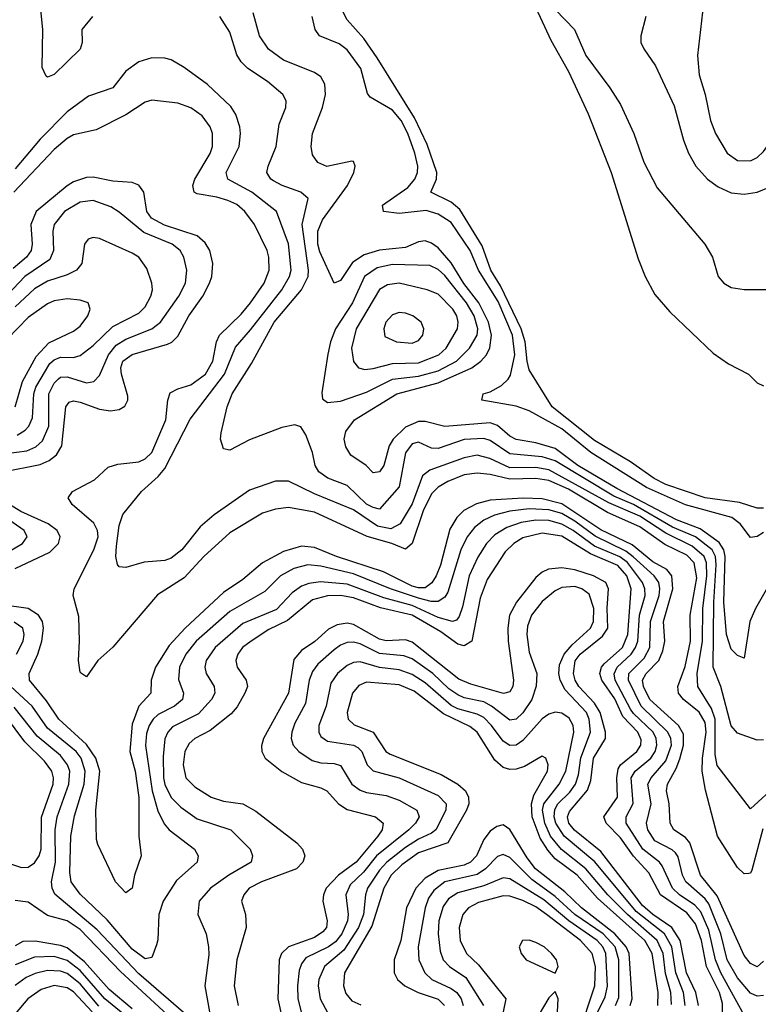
# Model space of a CAD drawing. Header units: inches. Extents: x 501365 to 657855, y 482276 to 547543.
# Tile 137 of 256: x 550204 to 552474, y 513273 to 516300. Entities that reach past the tile are written whole.
import ezdxf

# ---------------------------------------------------------------- set-up
doc = ezdxf.new("R2010")
doc.units = ezdxf.units.IN
doc.header["$MEASUREMENT"] = 0
doc.layers.add('A5551', color=7, linetype='Continuous')

msp = doc.modelspace()

# ---------------------------------------------------------------- linework, layer by layer
at = {"layer": 'A5551', "color": 5}
for points, elevation in [([(552490, 514798.5), (552470, 514798.4), (552415.9, 514815.9), (552310, 514830.5), (552190, 514871.5), (552154, 514890), (552080.6, 514940.6), (551970, 515006.5), (551840.1, 515110), (551770, 515223.5), (551763, 515250), (551757.2, 515310), (551744.8, 515350), (551681.6, 515481.6), (551651.6, 515530), (551624.8, 515604.8), (551556.5, 515716.5), (551530, 515738.6), (551467, 515770), (551484.9, 515810), (551486.2, 515830), (551456, 515916), (551417.8, 515997.8), (551302.3, 516182.3), (551262.1, 516242.1), (551210, 516298.9), (551179.8, 516359.8)], 1760), ([(550427.8, 516310), (550394.9, 516270), (550396.5, 516230), (550390, 516209.7), (550310, 516131.1), (550290, 516123.5), (550286.1, 516126.1), (550272.9, 516152.9), (550275.1, 516270), (550269.3, 516330)], 1840), ([(551790, 516336.3), (551836.7, 516236.7), (551890, 516140.9), (551950.9, 516010), (552021.8, 515830), (552104.9, 515564.9), (552126, 515510), (552155.4, 515455.4), (552201.8, 515401.8), (552334.7, 515274.7), (552382.4, 515242.4), (552444, 515210), (552470, 515184), (552490, 515174)], 1760), ([(551850.4, 516330), (551908.5, 516270), (551943.4, 516190), (552017.8, 516090), (552050, 516038.8), (552091, 515950), (552122.2, 515862.2), (552163.4, 515783.4), (552309.1, 515610), (552332.7, 515570), (552350.7, 515510), (552367.7, 515490), (552390, 515477.1), (552430, 515470.4), (552529.7, 515470.3)], 1780), ([(552128.4, 516310), (552113.1, 516250), (552112.5, 516230), (552121.5, 516210), (552158.1, 516158.1), (552214.8, 516034.8), (552243.4, 515930), (552259, 515890), (552281.7, 515850), (552317.9, 515810), (552350, 515786.3), (552390, 515767.7), (552430, 515764), (552470, 515770.1), (552510, 515785.6), (552546.9, 515813.1), (552739.2, 516060.8), (552840.2, 516179.8), (552941.8, 516290), (552968.2, 516330)], 1820), ([(552304.9, 516350), (552287.1, 516190), (552291.5, 516130), (552310.2, 516070.2), (552326.6, 515990), (552342, 515950), (552377.7, 515890), (552410, 515866.7), (552450, 515866.2), (552470, 515876.5), (552490, 515894.9), (552663.9, 516136.1), (552744.4, 516230), (552794.6, 516310)], 1840), ([(552490, 514086), (552470, 514085.8), (552410, 514106.8), (552390, 514129.7), (552359, 514250), (552335.2, 514310), (552337.1, 514510), (552344.6, 514624.6), (552341.7, 514650), (552331.5, 514670), (552280.5, 514710), (552210, 514740.3), (552090, 514810.1), (552030, 514834.9), (551850, 514943.9), (551810, 514956.2), (551710, 514965), (551650, 515006.3), (551630, 515013), (551570, 515009.2), (551490, 514982.1), (551470, 514982.9), (551430, 515001.6), (551410, 514996.6), (551390, 514968.6), (551370, 514864.2), (551310, 514795.8), (551290, 514800.1), (551270, 514811.1), (551210, 514868), (551150.8, 514890.8), (551123.7, 514910), (551112.2, 514930), (551103.9, 514970), (551083.9, 515023.9), (551068.1, 515048.1), (551050, 515054.2), (551010, 515046.6), (550910, 515008), (550850, 514976.8), (550830, 514981.3), (550821.6, 515010), (550823.4, 515030), (550842.1, 515110), (550857.6, 515150), (550916.8, 515243.2), (550986.4, 515370), (551070.3, 515469.7), (551090.2, 515510), (551091.8, 515530), (551072.3, 515670), (551090.4, 515750), (551067.7, 515770), (551010.3, 515790.3), (550984.6, 515804.6), (550976.2, 515810), (550964.1, 515830), (550967.8, 515850), (550992.2, 515910), (551001.7, 515978.2), (551021.7, 516030), (551023.5, 516050), (551012.8, 516070), (550966, 516110), (550905.3, 516150), (550884.6, 516170), (550871.9, 516191.9), (550850, 516261.7), (550818.7, 516310)], 1840), ([(552539.3, 514620.7), (552464.9, 514490), (552447.3, 514450), (552430, 514337.6), (552410, 514345.1), (552390, 514364.8), (552375.7, 514410), (552367.6, 514510), (552372.3, 514650), (552367.6, 514670), (552352.9, 514692.9), (552295, 514735), (552222.1, 514762.1), (552038.6, 514858.6), (551919.6, 514930), (551850, 514981.4), (551790, 514999.3), (551730, 515009.4), (551710, 515019.8), (551672.2, 515052.2), (551650, 515060.7), (551510, 515049.4), (551450, 515065), (551430, 515064.5), (551390, 515047), (551351.6, 515010), (551339, 514990), (551323, 514930), (551310, 514909.9), (551290, 514906.6), (551269.3, 514929.3), (551221.2, 514961.2), (551206.7, 514986.7), (551201.4, 515010), (551206.3, 515033.7), (551232.5, 515070), (551362.6, 515150), (551490, 515183.5), (551593.7, 515230), (551621.5, 515250), (551638.9, 515270), (551649.1, 515290.9), (551653.5, 515330), (551644.2, 515370), (551614.7, 515430), (551568.9, 515488.9), (551530, 515552.4), (551490, 515598.7), (551470, 515613.2), (551450, 515619.9), (551430, 515617.4), (551390, 515600.1), (551310, 515591.2), (551262.5, 515577.5), (551226.8, 515553.2), (551190, 515498.6), (551170, 515489.5), (551126.8, 515586.8), (551120.8, 515610), (551120.3, 515650), (551135, 515685), (551211.2, 515790), (551230.5, 515830), (551235.3, 515850), (551230, 515863.7), (551225.1, 515865.1), (551148.3, 515848.3), (551120.4, 515860.4), (551104.2, 515884.2), (551099.4, 515910), (551104.1, 515950), (551134.3, 516030), (551144, 516070), (551142, 516102), (551130, 516124.1), (551110, 516137.6), (551015.1, 516175.1), (550969, 516209), (550941.1, 516250), (550921.3, 516321.3)], 1820), ([(552490, 514724.1), (552470, 514710.9), (552450, 514708.2), (552417.4, 514750), (552392.2, 514770), (552250, 514808.6), (552130, 514862.1), (551958.9, 514970), (551870, 515042.7), (551770, 515097.9), (551730, 515112.1), (551624.4, 515130), (551627.8, 515150), (551650, 515156.2), (551684.6, 515175.4), (551705.3, 515194.7), (551712.4, 515207.6), (551725.3, 515270), (551718, 515330), (551674, 515434), (551613.8, 515530), (551588.5, 515590), (551530, 515676.3), (551490, 515702.2), (551453.6, 515713.6), (551370, 515704.4), (551322.4, 515710), (551318.9, 515730), (551396.4, 515783.6), (551418.7, 515810), (551426.4, 515830), (551427.4, 515850), (551418, 515890), (551397.3, 515950), (551376.3, 515990), (551350, 516022.1), (551281.4, 516061.4), (551273.3, 516073.3), (551252.5, 516150), (551210, 516207.6), (551185.5, 516225.5), (551125.4, 516250), (551112.3, 516270), (551102.7, 516310)], 1780), ([(552532.6, 513950), (552450, 513874.5), (552347, 514007), (552341.3, 514041.3), (552341.4, 514150), (552330, 514183.1), (552288.3, 514250), (552286.3, 514290), (552301.8, 514390), (552303.2, 514490), (552315.7, 514590), (552314.4, 514630), (552306.8, 514650), (552270, 514681.9), (552190, 514721.4), (552110, 514774), (552014.4, 514814.4), (551830, 514916.6), (551790, 514923.1), (551710, 514922.3), (551648.7, 514951.3), (551610, 514961.1), (551570, 514953.2), (551464.5, 514915.5), (551442.3, 514897.7), (551410, 514812.2), (551373.2, 514750), (551344.9, 514735.1), (551303.4, 514743.4), (551230, 514792.8), (551110, 514842.1), (551030, 514881.8), (550990, 514881.1), (550910, 514853.4), (550802.1, 514777.9), (550759.2, 514740.8), (550702.2, 514670), (550670, 514644.5), (550650, 514637.1), (550587.1, 514632.9), (550530, 514616.3), (550510, 514618.4), (550504.9, 514624.9), (550499.8, 514650), (550501.7, 514681.7), (550510, 514744.9), (550521.2, 514778.8), (550578.6, 514850), (550630, 514895.7), (550650, 514920.6), (550727.7, 515072.3), (550833.7, 515210), (550866.9, 515293.1), (550913.8, 515346.2), (551010.2, 515470), (551033.5, 515510), (551038.2, 515530), (551030, 515610.9), (550993.5, 515710), (550917.2, 515770), (550844.3, 515810), (550838.5, 515830), (550878.5, 515910), (550883.2, 515950), (550880.9, 515970), (550868.1, 516008.1), (550853.2, 516033.2), (550781.1, 516101.1), (550710, 516153.2), (550670, 516176.2), (550650, 516182), (550610, 516183.1), (550570, 516170.8), (550530, 516141.4), (550490.1, 516089.9), (550415.6, 516064.4), (550350, 516016.2), (550267.6, 515932.4), (550190, 515841.4)], 1860), ([(552487.5, 513812.5), (552454, 513686), (552450, 513676.4), (552444.6, 513675.4), (552430, 513674.6), (552410, 513694), (552348.2, 513790), (552311.4, 513931.4), (552300.9, 513990), (552302, 514030), (552313.1, 514110), (552310, 514139.2), (552291.8, 514171.8), (552243.5, 514210), (552228.5, 514230), (552226.2, 514250), (552248.6, 514311.4), (552265.6, 514390), (552264, 514470), (552284.7, 514584.7), (552276.5, 514630), (552254, 514654), (552186.8, 514686.8), (552110, 514741.5), (552010, 514785.3), (551890, 514856.8), (551830, 514883.9), (551790, 514889.5), (551710, 514887.3), (551650, 514902.4), (551610, 514905.5), (551570, 514900.4), (551519.6, 514880.4), (551490, 514863.2), (551470, 514842.3), (551443.6, 514790), (551410.2, 514689.8), (551390, 514672.6), (551347.6, 514690), (551271.4, 514711.4), (551110, 514786.6), (551030, 514800.8), (550990, 514795.2), (550950, 514782.6), (550850, 514723.1), (550770, 514649.5), (550710, 514584.3), (550627.5, 514532.5), (550490, 514371.2), (550444.7, 514330), (550410, 514279.7), (550394.5, 514290), (550390, 514294.5), (550384.8, 514330), (550388.4, 514390), (550385.7, 514465.7), (550368.2, 514530), (550371.6, 514550), (550432.4, 514670), (550445.1, 514710), (550443.5, 514730), (550431.9, 514751.9), (550365.6, 514810), (550353.6, 514830), (550366.5, 514850), (550434.4, 514885.6), (550475.8, 514924.2), (550506.2, 514933.8), (550570, 514940.9), (550590, 514949.7), (550610, 514969.1), (550653.7, 515070), (550659.7, 515130), (550666.8, 515153.2), (550690, 515165.7), (550730, 515177.9), (550774.8, 515210), (550797.8, 515250), (550809.1, 515310), (550817.9, 515330), (550885.1, 515394.9), (550913.9, 515430), (550955.2, 515490), (550970.7, 515530), (550969.9, 515569.9), (550964.5, 515590), (550926, 515670), (550896, 515710), (550871.3, 515731.3), (550844.1, 515744.1), (550810, 515754.6), (550750, 515764.2), (550740.2, 515770), (550735.9, 515790), (550742, 515810), (550789, 515889), (550796.6, 515910), (550796.6, 515950), (550789.9, 515970), (550764.6, 516004.6), (550730, 516028.4), (550690, 516043.1), (550610, 516052.5), (550590, 516046.6), (550530, 516007.2), (550438.8, 515961.2), (550370, 515945.6), (550350, 515934.8), (550310, 515900.7), (550186.1, 515770)], 1880), ([(550154, 514910), (550267.7, 514932.3), (550295.2, 514944.8), (550317.7, 514962.3), (550333.8, 514990), (550345.8, 515110), (550355.8, 515124.2), (550370, 515128.7), (550390, 515124.7), (550450, 515102.8), (550482.9, 515097.1), (550510, 515101.4), (550527.8, 515112.2), (550536.9, 515130), (550536.9, 515143.1), (550517.5, 515210), (550515.2, 515230), (550521.5, 515250), (550550, 515270.9), (550658, 515302), (550671.4, 515308.6), (550690, 515327.3), (550723.5, 515390), (550767.1, 515450), (550787.8, 515490), (550794.3, 515510), (550797.7, 515550), (550788.5, 515590), (550774.3, 515614.3), (550750, 515635.4), (550648.7, 515668.7), (550609.6, 515690), (550595.4, 515710), (550585.3, 515770), (550570, 515791.6), (550550, 515799.1), (550490, 515803.4), (550430, 515815.8), (550410, 515814.9), (550370, 515801.4), (550350, 515789.3), (550254.5, 515710), (550238.4, 515670), (550242.3, 515610), (550239.2, 515590), (550225.3, 515570), (550184.7, 515535.3)], 1920), ([(550130, 514962.6), (550225.8, 514974.2), (550253.5, 514986.5), (550274.4, 515005.6), (550293.9, 515050), (550293.6, 515150), (550310, 515183), (550323.9, 515196.1), (550330, 515200.8), (550350, 515202.1), (550410, 515183.2), (550432, 515188), (550450, 515206.5), (550476.9, 515270), (550500.8, 515299.2), (550530, 515318), (550610.4, 515349.6), (550637.3, 515370), (550692.9, 515450), (550713.6, 515490), (550717.4, 515530), (550709, 515570), (550697, 515590), (550672.5, 515610), (550585.4, 515645.4), (550510, 515708.4), (550484.2, 515724.2), (550430, 515744.1), (550390, 515739.3), (550342.2, 515710), (550310.1, 515670), (550305.8, 515650), (550308.6, 515590), (550296.8, 515563.2), (550220.2, 515510), (550130, 515416.4)], 1940), ([(550197, 515023), (550221.5, 515038.5), (550232.2, 515050), (550243.8, 515076.2), (550248, 515150), (550253.6, 515170), (550297.4, 515242.6), (550310, 515254.8), (550330, 515262.3), (550370, 515261.3), (550390, 515267.8), (550430, 515298.8), (550490, 515356.4), (550570, 515398.2), (550590, 515417), (550607.6, 515450), (550612.1, 515470), (550610.3, 515490.3), (550594.9, 515534.9), (550570.7, 515570), (550550, 515582.5), (550450, 515627.2), (550430, 515630.7), (550414.8, 515625.2), (550403.5, 515610), (550394.8, 515550), (550379.1, 515530), (550350, 515515.3), (550290, 515496.4), (550250, 515472.2), (550190, 515417.2)], 1960), ([(550189.9, 515110), (550212.7, 515187.3), (550254.9, 515265.1), (550293.6, 515306.4), (550370, 515342.1), (550390, 515357.6), (550414, 515390), (550420.7, 515410), (550414.7, 515430), (550390, 515437.9), (550350, 515441.6), (550310, 515435.4), (550290, 515426.8), (550230, 515384.6), (550134.2, 515285.8)], 1980), ([(552490, 513406.3), (552470, 513388.4), (552450, 513399.2), (552430, 513423.2), (552346.9, 513606.9), (552296.2, 513670), (552263.7, 513770), (552250, 513786.2), (552214, 513810), (552202.6, 513830), (552199.3, 513890), (552191.7, 513930), (552194.9, 513950), (552221.7, 513998.3), (552232.4, 514027.6), (552243.6, 514070), (552243.3, 514103.3), (552228.4, 514130), (552140.8, 514210), (552120.4, 514250), (552118.1, 514270), (552129.1, 514290), (552168.5, 514330), (552179.9, 514360.1), (552186.1, 514390), (552182.6, 514450), (552211.1, 514550), (552207.6, 514590), (552192.6, 514610), (552150, 514633.9), (552085.6, 514685.6), (551990, 514732.3), (551870, 514811.4), (551810, 514826.9), (551751.3, 514828.7), (551650, 514822.5), (551608, 514812), (551569.1, 514790.9), (551547.7, 514770), (551526, 514734), (551496.7, 514623.3), (551483.8, 514590), (551470.6, 514569.4), (551450, 514553.8), (551430, 514553.1), (551410, 514559.1), (551322.5, 514602.5), (551178, 514650), (551110, 514677.1), (551070, 514681.3), (551014.9, 514665.1), (550950.1, 514630), (550890, 514579.2), (550830, 514539.1), (550712.4, 514430), (550663.8, 514376.2), (550621.3, 514310), (550608.7, 514270), (550607.7, 514230), (550570, 514189.9), (550550, 514134.2), (550543.2, 514050), (550558.8, 513990), (550570.6, 513909.4), (550570.1, 513790.1), (550577.6, 513730), (550556.8, 513670), (550550.2, 513630), (550530, 513616.3), (550498.8, 513650), (550444.3, 513764.3), (550440.5, 513780.5), (550437.8, 513870), (550450.2, 513990), (550438.1, 514030), (550410, 514072.2), (550324.1, 514150), (550286.4, 514206.4), (550234.2, 514270), (550232.9, 514290), (550259.9, 514350), (550272.1, 514390), (550277.3, 514430), (550274, 514450), (550262.1, 514470), (550230.3, 514490.3), (550150, 514501.7)], 1920), ([(550190, 514612.8), (550296.6, 514663.4), (550323.1, 514690), (550328.7, 514710), (550319.1, 514730), (550291.7, 514750), (550208.2, 514788.2), (550172.8, 514810)], 1920), ([(552490, 513300.3), (552470, 513298.6), (552450, 513307.6), (552410, 513354.5), (552378, 513410), (552358.9, 513490), (552321.8, 513581.8), (552310, 513597.7), (552250.5, 513650), (552240.6, 513670), (552227, 513727), (552218.9, 513738.9), (552208.7, 513748.7), (552156.2, 513776.2), (552133.9, 513810), (552130.3, 513830), (552144.5, 513890), (552134.4, 513950), (552144, 513970), (552190, 514021.6), (552206.6, 514070), (552205.2, 514090), (552195.8, 514110), (552113.4, 514190), (552074.8, 514270), (552075.6, 514290), (552122.6, 514337.4), (552140, 514370), (552142.7, 514450), (552168.9, 514530), (552171.4, 514550), (552167.9, 514570), (552153.8, 514590), (552089.3, 514649.3), (552066.5, 514666.5), (551972, 514712), (551910, 514758.2), (551870, 514781.9), (551830, 514793.4), (551770, 514796.3), (551710.7, 514789.3), (551662.7, 514777.3), (551630, 514761.4), (551601.3, 514738.7), (551579.4, 514710), (551559.9, 514670), (551519.3, 514540.7), (551510, 514524.6), (551490, 514511.7), (551468.4, 514511.6), (551430, 514521.4), (551343.4, 514550), (551230, 514596.1), (551130, 514620.6), (551090, 514624.3), (551046.6, 514613.4), (551005.2, 514590), (550957.5, 514542.5), (550850, 514481.2), (550746.5, 514390), (550715.2, 514350), (550695.1, 514310), (550692, 514272), (550707.6, 514230), (550704.2, 514210), (550679.5, 514190), (550630, 514164.4), (550613.9, 514150), (550602.1, 514130), (550594.3, 514105.7), (550590.7, 514069.3), (550611.8, 513930), (550628.4, 513868.4), (550648.6, 513828.6), (550663.6, 513810), (550741.5, 513750), (550752.2, 513730), (550749.3, 513710), (550685.7, 513654.3), (550644.6, 513590), (550631.9, 513550), (550628.6, 513471.4), (550624.2, 513455.8), (550610, 513417.6), (550590, 513413.3), (550550, 513442.8), (550473, 513533), (550390, 513612.1), (550362.5, 513650), (550358.8, 513678.8), (550361.2, 513790), (550372.5, 513852.5), (550402.1, 513950), (550405.3, 513990), (550392.7, 514030), (550378.2, 514050), (550290, 514122.2), (550242.4, 514190), (550177.1, 514250)], 1940), ([(550150, 514652.5), (550213.1, 514690), (550227.3, 514710), (550218.1, 514730), (550150, 514777.1)], 1940), ([(552430, 513240.2), (552358.8, 513370), (552342.2, 513410), (552321.5, 513501.5), (552297.3, 513557.2), (552278.3, 513578.3), (552231.5, 513610), (552210.2, 513630), (552178.6, 513698.6), (552170.1, 513710.1), (552118.7, 513750), (552067.5, 513830), (552067.6, 513850), (552089.4, 513890.6), (552082.7, 513970), (552095.5, 513990), (552143.7, 514030), (552157, 514050), (552162.3, 514070), (552160, 514090), (552150.4, 514110), (552090, 514167.2), (552080.9, 514180.9), (552034.3, 514270), (552030.7, 514289.3), (552040.2, 514310), (552083.1, 514350), (552096.8, 514370), (552103.2, 514390), (552109.1, 514470), (552126, 514530), (552125.4, 514550), (552118.3, 514570), (552071.5, 514631.5), (552048.6, 514648.6), (551970, 514681.3), (551904.3, 514730), (551870, 514749.6), (551830, 514760.5), (551790, 514761.8), (551745.2, 514754.8), (551700.7, 514739.3), (551663.7, 514716.3), (551638.7, 514690), (551611.8, 514648.2), (551585.3, 514590), (551565.1, 514494.9), (551554.7, 514465.3), (551546, 514454), (551534.3, 514450), (551490, 514462), (551410, 514499.2), (551322.9, 514522.9), (551210, 514564.7), (551128, 514572), (551092.9, 514567.1), (551070, 514558.6), (551041.6, 514538.4), (550993.2, 514486.8), (550890, 514443.9), (550804.4, 514370), (550777.2, 514330), (550772.8, 514310), (550777.1, 514290), (550802.3, 514250), (550804, 514230), (550793.8, 514210), (550753.6, 514166.4), (550673.6, 514126.4), (550659.5, 514110), (550650.3, 514089.7), (550644.7, 514035.3), (550646.5, 513970), (550650, 513949.4), (550670, 513909.6), (550699.6, 513879.6), (550750, 513843.3), (550852.7, 513810), (550912.5, 513750), (550919.8, 513730), (550915, 513710), (550846.4, 513670), (550790.8, 513630), (550755.9, 513590), (550751.8, 513550), (550776.8, 513490), (550783.9, 513450), (550785.1, 513425.1), (550773.4, 513330), (550795, 513210)], 1960), ([(552363.8, 513236.2), (552364, 513276), (552354.3, 513310), (552314.2, 513390), (552298.6, 513470), (552280.3, 513520.3), (552254.3, 513554.3), (552173.5, 513610), (552137.8, 513677.8), (552090, 513729.1), (552050, 513785.6), (552006.6, 513830), (551998.7, 513850), (552040.8, 513910), (552038.6, 513970), (552042.9, 513997.1), (552050.3, 514010), (552100.2, 514050), (552112.3, 514070), (552113.3, 514086.7), (552103.2, 514110), (552057.7, 514157.7), (552032.5, 514212.5), (551993.3, 514270), (551986.7, 514290), (551991.9, 514310), (552000.2, 514319.8), (552056.7, 514370), (552072.7, 514410), (552083.1, 514550), (552069.5, 514590), (552042.2, 514622.2), (551957.7, 514657.7), (551870, 514712.8), (551810, 514721.2), (551750, 514707.1), (551722.5, 514690), (551695.8, 514664.2), (551640.7, 514579.3), (551618.7, 514521.3), (551593, 514390), (551570, 514374.8), (551550, 514380.1), (551498.3, 514418.3), (551410, 514469.3), (551312.4, 514492.4), (551230, 514523), (551189.6, 514530.4), (551150, 514528.7), (551103.6, 514516.4), (551026.8, 514453.2), (550970, 514425.2), (550915, 514390), (550888.8, 514370), (550874.1, 514350), (550868.6, 514330), (550872.7, 514310), (550900.6, 514270), (550904, 514250), (550896.1, 514230), (550872.2, 514187.8), (550854.2, 514165.8), (550790, 514115), (550742.7, 514090), (550725.2, 514074.8), (550711.9, 514050), (550706.9, 514010), (550715.2, 513970), (550741.9, 513941.9), (550792.3, 513910), (550830, 513898.2), (550889.4, 513889.4), (550930, 513866.7), (551055.8, 513770), (551073.7, 513750), (551080.5, 513730), (551074.4, 513710), (551054.6, 513690), (550947.7, 513650), (550908.9, 513630), (550892.7, 513610), (550885.6, 513590), (550897.7, 513550), (550899.8, 513510), (550871.8, 513410), (550863.3, 513330), (550875.4, 513270)], 1980), ([(552290.3, 513270), (552281.9, 513310), (552253.4, 513370), (552234, 513470), (552208.2, 513510), (552149.5, 513550), (552117.6, 513577.6), (551990, 513743.1), (551908.8, 513808.8), (551891.7, 513830), (551887.5, 513850), (551893.7, 513866.3), (551948.5, 513931.5), (551958.9, 513961.1), (551967.1, 514030), (552004.4, 514090), (552004, 514110), (551987.8, 514170), (551970, 514198.7), (551921.9, 514250), (551910.5, 514270), (551905.7, 514290), (551911.2, 514328.8), (551925.9, 514350), (551995.1, 514404.9), (552011.7, 514430), (552008.8, 514491.2), (552013.6, 514550), (552004.8, 514570), (551967, 514590), (551910, 514608.6), (551870, 514615.1), (551829, 514611), (551810, 514602.2), (551790, 514585.4), (551730.7, 514509.3), (551709.5, 514470), (551703.9, 514430), (551705.4, 514390), (551721.4, 514270), (551719, 514250), (551710, 514233.8), (551691.2, 514228.8), (551590, 514257.2), (551553.2, 514273.2), (551410, 514386.2), (551390, 514393.3), (551330, 514390.6), (551310, 514395.6), (551230, 514440.9), (551210, 514444.6), (551179.8, 514440.2), (551153.2, 514426.8), (551111.2, 514388.8), (551070, 514360.9), (551046.5, 514333.5), (551030.3, 514229.7), (550953.4, 514090), (550947.6, 514067.6), (550947.9, 514050), (550958.6, 514030), (551010, 513988.8), (551070, 513955.5), (551130, 513939.2), (551147.6, 513930), (551183.8, 513890), (551210, 513872.2), (551297.7, 513850), (551320.8, 513830), (551318, 513810), (551305.1, 513790), (551238.2, 513710), (551183.3, 513670), (551145.8, 513630), (551137.5, 513610), (551135.7, 513590), (551148.8, 513530), (551146.6, 513510), (551135.8, 513495.8), (551110, 513479.2), (551029.7, 513450.3), (551009, 513430), (551001.3, 513410), (550997.6, 513290), (551010.4, 513230)], 2020), ([(552248.9, 513270), (552243.6, 513310), (552220.7, 513370), (552208.1, 513450), (552185.1, 513490), (552098.7, 513558.7), (551971.2, 513711.2), (551877.3, 513790), (551851.1, 513830), (551846.5, 513850), (551848.1, 513871.9), (551857.7, 513890), (551894.3, 513925.7), (551911.8, 513950), (551921.5, 513978.5), (551928.5, 514031.5), (551957.9, 514110), (551954, 514150), (551945.3, 514170), (551880.4, 514240.4), (551864.5, 514270), (551860.8, 514290), (551863.2, 514316.8), (551877.1, 514350), (551901.5, 514378.5), (551958.5, 514430), (551967.5, 514450), (551967.9, 514490), (551953.7, 514533.7), (551931.7, 514550), (551910, 514557.3), (551870, 514554.3), (551850, 514543.9), (551810, 514511.2), (551777.2, 514470), (551764.6, 514435.4), (551762.3, 514410), (551770, 514356), (551793.3, 514290), (551791.6, 514251.6), (551777.7, 514210), (551750, 514169.4), (551730, 514149.5), (551710, 514146.8), (551654.4, 514190), (551630, 514202.9), (551570, 514215.7), (551550, 514224.3), (551523.3, 514243.3), (551473.8, 514290), (551410, 514335.4), (551385, 514345), (551310, 514351.3), (551250, 514381), (551230, 514386.7), (551210, 514385.5), (551190, 514377.8), (551170, 514362.7), (551120.8, 514319.2), (551103.8, 514296.2), (551094.1, 514270), (551082.3, 514197.7), (551050, 514137.8), (551040.7, 514110), (551038.4, 514090), (551044.2, 514070), (551061.7, 514050), (551103.2, 514023.2), (551130, 514015.6), (551170, 514014.1), (551190, 514007.3), (551225, 513950), (551250, 513931.7), (551270, 513924.4), (551330, 513915.5), (551370, 513901.3), (551424.1, 513870), (551431.5, 513850), (551420.8, 513830), (551399.5, 513810), (551300.4, 513730), (551260.5, 513679.5), (551219.8, 513640.2), (551206.8, 513610), (551213, 513550), (551211, 513530), (551193.9, 513490), (551174.2, 513465.8), (551153.2, 513450), (551083.7, 513416.3), (551070, 513398.3), (551063, 513377), (551057.5, 513330), (551058.8, 513290), (551070, 513246.4)], 2040), ([(550194.8, 514350), (550215.2, 514390), (550218.1, 514410), (550214.1, 514430), (550187.8, 514447.8)], 1940), ([(552206.7, 513273.3), (552205.1, 513310), (552188.4, 513368.4), (552181.5, 513430), (552162.6, 513470), (552071.4, 513550), (552011.7, 513610), (551943.9, 513690), (551869.2, 513749.2), (551835.6, 513790), (551817.5, 513830), (551810.3, 513870), (551814.2, 513890), (551862.3, 513950), (551882.5, 513990), (551907.3, 514110), (551905.1, 514130), (551892.7, 514152.7), (551870, 514168), (551850, 514171.4), (551830, 514165.6), (551810, 514151.3), (551750, 514083.9), (551730, 514069.9), (551710, 514068.8), (551690, 514082.2), (551654.3, 514130), (551630, 514154.5), (551610, 514165.3), (551550, 514181.2), (551530, 514192.1), (551450, 514261.4), (551410, 514287.1), (551370, 514301.5), (551310, 514308.5), (551250, 514326.1), (551230, 514324.3), (551210, 514314.6), (551180.6, 514290), (551159.9, 514260.1), (551146.3, 514190), (551122.9, 514130), (551123.4, 514110), (551130, 514096.8), (551150, 514082.3), (551230, 514070.1), (551243.2, 514063.2), (551255.3, 514050), (551271.4, 514010), (551290, 513990.6), (551370, 513969.1), (551490, 513915.1), (551514.8, 513890), (551513.3, 513870), (551482.7, 513810), (551470, 513799), (551430, 513781.4), (551390, 513755.5), (551332.6, 513710), (551310, 513685.6), (551273.3, 513630), (551266.9, 513610), (551260.8, 513550), (551245.3, 513510), (551200.3, 513439.7), (551141, 513390), (551123.5, 513350), (551121.8, 513330), (551127.9, 513290), (551150, 513247.8)], 2060), ([(552164.6, 513270), (552165.9, 513310), (552147.6, 513430), (552124.9, 513470), (551979.9, 513599.9), (551917, 513670), (551850, 513721), (551827, 513747), (551803.8, 513783.8), (551778.8, 513850), (551776.8, 513890), (551783.6, 513916.4), (551825.7, 513990), (551828.3, 514010), (551820.4, 514030), (551810, 514036.2), (551755.1, 514004.9), (551730, 513996.2), (551710, 513995.2), (551690, 514001), (551664.3, 514024.3), (551609.9, 514110), (551587.1, 514127.1), (551506.7, 514166.7), (551416.2, 514236.2), (551370, 514255.3), (551270, 514263.6), (551246.6, 514253.4), (551227.2, 514230), (551210.1, 514170.1), (551213.4, 514150), (551232.3, 514132.3), (551290.2, 514110.2), (551329.6, 514050), (551342.1, 514042.1), (551499.4, 513979.4), (551550, 513949.7), (551573.6, 513930), (551583.5, 513910), (551583.8, 513890), (551576.6, 513870), (551519.4, 513770), (551430, 513738.6), (551378.3, 513701.7), (551345.8, 513670), (551323.4, 513630), (551286.6, 513513.4), (551201.9, 513370), (551198.7, 513330), (551206.3, 513306.3), (551224.4, 513284.4), (551252, 513272)], 2080), ([(550730, 513229.3), (550570, 513367.3), (550441.9, 513501.9), (550312.3, 513612.3), (550304.2, 513630), (550302.2, 513650), (550314.8, 513710), (550313.1, 513810), (550319.8, 513850), (550355.4, 513950), (550357.9, 513990), (550351.6, 514010), (550330, 514037.9), (550257.6, 514097.6), (550186.8, 514186.8)], 1960), ([(550170, 513707.2), (550210, 513693.7), (550230, 513695), (550250, 513708), (550263.9, 513730), (550269.9, 513750), (550271, 513849), (550306.8, 513950), (550308.3, 513970), (550303.2, 513990), (550280.8, 514020.8), (550220.3, 514080.3), (550160.2, 514160.2)], 1980), ([(552080, 513270), (552086, 513290), (552076.8, 513430), (552068.1, 513450), (552033.2, 513490), (551929.9, 513569.9), (551879.3, 513619.3), (551789.5, 513689.5), (551763.4, 513723.4), (551710, 513810.9), (551690, 513825.3), (551670, 513820.3), (551650, 513805.3), (551630, 513779.6), (551607.7, 513730), (551589.6, 513710.4), (551570, 513701.6), (551490, 513685.1), (551450, 513661.2), (551421.6, 513630), (551393.2, 513570), (551375.6, 513470), (551355.1, 513410), (551355, 513370), (551365.2, 513350), (551387.9, 513330), (551428.2, 513310), (551490, 513289.1), (551509.1, 513270)], 2120), ([(552035.3, 513270), (552045.5, 513294.5), (552045.1, 513410), (552033.7, 513450), (551997.1, 513490), (551910.2, 513550), (551850, 513604.6), (551777.5, 513657.5), (551710, 513724.3), (551690, 513733.8), (551671.9, 513728.1), (551635.9, 513690), (551610, 513672.9), (551510.7, 513650), (551476.4, 513623.6), (551460.6, 513599.4), (551449.8, 513570), (551428.8, 513450), (551430.5, 513410), (551449.1, 513370), (551470.7, 513350), (551530, 513322.5), (551547, 513310), (551560.5, 513290), (551566.9, 513270)], 2140), ([(551980.5, 513250), (552003.2, 513296.8), (552010.3, 513329.7), (552005.5, 513430), (551996.4, 513450), (551978.2, 513470), (551892, 513530), (551814.5, 513594.5), (551710, 513659.1), (551690, 513661.8), (551630, 513637.5), (551550, 513616.5), (551522.1, 513597.9), (551505.6, 513574.4), (551492, 513530), (551490.1, 513490), (551496.5, 513436.5), (551505.8, 513410), (551524.8, 513390), (551575.4, 513355.4), (551629.4, 513270)], 2160), ([(551921, 513179), (551971, 513330), (551973.4, 513390), (551963.6, 513430), (551927.8, 513470), (551822.6, 513550), (551790, 513572.7), (551750, 513592.5), (551710, 513606.1), (551690, 513607.2), (551613.8, 513586.2), (551583.3, 513570), (551566.1, 513550), (551554.8, 513510), (551557.5, 513470), (551577.3, 513430), (551614.4, 513394.4), (551698, 513290), (551689.8, 513250)], 2180), ([(550764.1, 513144.1), (550514.5, 513374.5), (550390, 513503), (550350, 513530), (550290, 513546.9), (550230, 513587.7), (550190, 513592.3)], 1980), ([(550550, 513260), (550479.4, 513319.4), (550403.8, 513403.8), (550350, 513446.8), (550330, 513454.3), (550252.1, 513467.9), (550213.9, 513466.1), (550190, 513452.7)], 2020), ([(550550, 513222.1), (550465.6, 513290), (550390, 513377.7), (550350, 513407.8), (550310, 513420.2), (550250, 513418.6), (550190, 513394.7)], 2040), ([(550447.7, 513267.7), (550390, 513336.6), (550350, 513367.7), (550330, 513374.9), (550290, 513377.2), (550252.1, 513367.9), (550224.4, 513355.6), (550190, 513331.4)], 2060), ([(550427.2, 513250), (550370, 513311.3), (550350, 513324.3), (550310, 513330.9), (550270, 513319.1), (550229.4, 513290.6), (550190, 513243.8)], 2080), ([(551851.2, 513148.8), (551858.9, 513290), (551850, 513313.3), (551830, 513293), (551784.4, 513215.6)], 2220)]:
    msp.add_lwpolyline(points, dxfattribs=dict(at, elevation=elevation))
for points, elevation in [([(551350, 515547.8), (551303.1, 515536.9), (551263.4, 515510), (551226.9, 515430), (551175.1, 515350), (551159.6, 515310), (551151.4, 515271.4), (551133.1, 515153.1), (551134.8, 515134.8), (551150, 515123.5), (551190, 515127.5), (551270, 515155.4), (551350, 515194.9), (551430, 515203.7), (551490, 515220.4), (551546.2, 515250), (551586.5, 515290), (551609.7, 515330.3), (551611.6, 515350), (551600.6, 515390), (551576.9, 515430), (551510, 515513.4), (551490, 515531.9), (551464.5, 515544.5)], 1840), ([(551370, 515489.9), (551334.7, 515485.3), (551310, 515470.8), (551238.2, 515350), (551223.5, 515290), (551229.4, 515249.4), (551245, 515230), (551264.7, 515224.7), (551290, 515227.5), (551350, 515242.7), (551430, 515245.6), (551491.8, 515270), (551514.9, 515290), (551549.5, 515350), (551551.5, 515370), (551547.2, 515390), (551535, 515410), (551490, 515456), (551456.4, 515470)], 1860), ([(551370, 515399.5), (551350, 515392.8), (551329.6, 515370), (551323.5, 515350), (551326.4, 515326.4), (551362, 515310), (551410, 515305.8), (551430, 515314), (551442.9, 515330), (551445.8, 515350), (551438, 515370), (551412.4, 515390), (551390, 515397.9)], 1880), ([(551770, 513470.8), (551748.9, 513470), (551738.7, 513450), (551744.6, 513430), (551760.2, 513410), (551850, 513368.7), (551859, 513390), (551853.2, 513410), (551837.9, 513430), (551815.3, 513450), (551790, 513463.9)], 2220)]:
    msp.add_lwpolyline(points, close=True, dxfattribs=dict(at, elevation=elevation))

doc.saveas('drawing.dxf')
